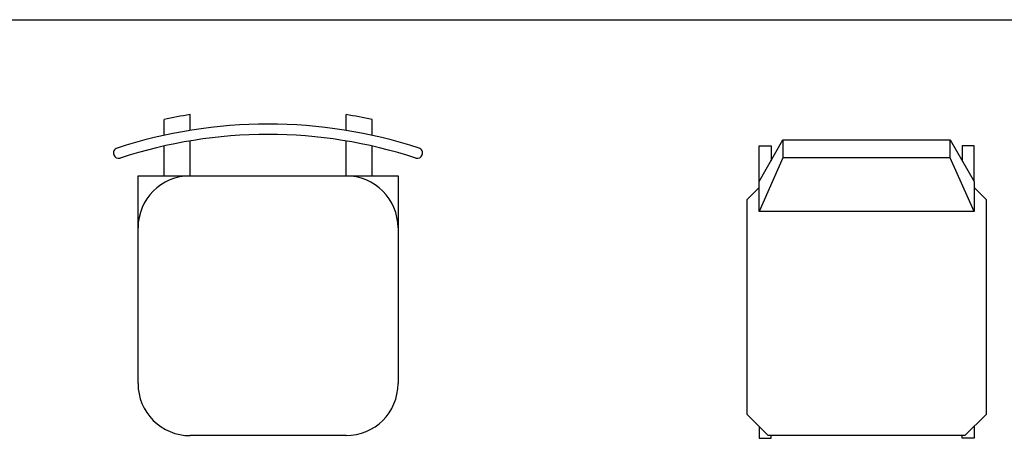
# Model space of a CAD drawing. Header units: millimetres. Extents: x 36213 to 52357, y 13387 to 22894.
# Tile 18 of 24: x 42838 to 44732, y 17283 to 18089. Entities that reach past the tile are written whole.
import ezdxf

# ---------------------------------------------------------------- set-up
doc = ezdxf.new("R2010")
doc.units = ezdxf.units.MM
doc.layers.add('L1', color=7, linetype='Continuous')

# ---------------------------------------------------------------- blocks, each defined once
blk = doc.blocks.new('A$C3A257523')
for p, q in [((77.4, 593.5), (77.4, 593.5)), ((117.9, 546.8), (517.9, 546.8)), ((117.9, 46.8), (117.9, 546.8)), ((39.9, 496.8), (9.3, 496.8)), ((117.9, 496.8), (60.4, 496.8)), ((30.4, 446.8), (0, 446.8)), ((117.9, 446.8), (50.7, 446.8)), ((617.9, 446.8), (617.9, 146.8)), ((30.4, 146.8), (0, 146.8)), ((117.9, 146.8), (50.7, 146.8)), ((39.9, 96.8), (9.3, 96.8)), ((117.9, 96.8), (60.4, 96.8)), ((517.9, 46.8), (117.9, 46.8)), ((77.4, 0), (77.4, 0))]:
    blk.add_line(p, q)
for centre, radius, start, end in [((949.9, 296.8), 931.7, 161.8381, 198.1619), ((74.1, 584.1), 10, 71.2164, 161.8381), ((74.1, 584.1), 10, 341.8381, 71.2164), ((949.9, 296.8), 911.7, 161.8381, 198.1619), ((217.9, 446.8), 100, 90, 180), ((517.9, 446.8), 100, 0, 90), ((949.9, 296.8), 961.7, 167.9968, 171.0267), ((949.9, 296.8), 961.7, 188.9733, 192.0032), ((217.9, 146.8), 100, 180, 270), ((517.9, 146.8), 100, 270, 0), ((74.1, 9.5), 10, 198.1619, 288.7836), ((74.1, 9.5), 10, 288.7836, 18.1619)]:
    blk.add_arc(centre, radius, start, end)
blk = doc.blocks.new('A$C4CFE6AB5')
for points in [[(91.9, 436.6), (114.9, 459.6), (528.6, 459.6), (569.2, 419), (569.2, 40.6), (528.6, 0)], [(137.9, 436.6), (34.5, 390.7), (0, 390.7)], [(80.4, 23), (0, 68.9), (0, 390.7), (80.4, 436.6), (137.9, 436.6), (137.9, 23), (80.4, 23)], [(80.4, 436.6), (11.5, 436.6), (11.5, 413.7), (40.2, 413.7)], [(551.5, 436.6), (574.5, 436.6), (574.5, 413.7), (569.2, 413.7)], [(34.5, 390.7), (34.5, 68.9)], [(0, 68.9), (34.5, 68.9), (137.9, 23)], [(80.4, 23), (11.5, 23), (11.5, 46), (40.2, 46)], [(551.5, 23), (574.5, 23), (574.5, 46), (569.2, 46)], [(528.6, 0), (114.9, 0), (91.9, 23)]]:
    blk.add_lwpolyline(points)
blk = doc.blocks.new('FORMAT')
at = {"layer": 'L1', "color": 155, "true_color": 0x546d8e}
blk.add_line((37805.3, 18089.3), (52357.3, 18089.3), dxfattribs=at)

msp = doc.modelspace()

# ---------------------------------------------------------------- block references
at = {"rotation": 270}
for name, p in [('A$C3A257523', (43018.8, 17906.5)), ('A$C4CFE6AB5', (44237, 17857.9))]:
    msp.add_blockref(name, p, dxfattribs=at)
at = {"layer": 'L1'}
msp.add_blockref('FORMAT', (0, 0), dxfattribs=at)

doc.saveas('drawing.dxf')
